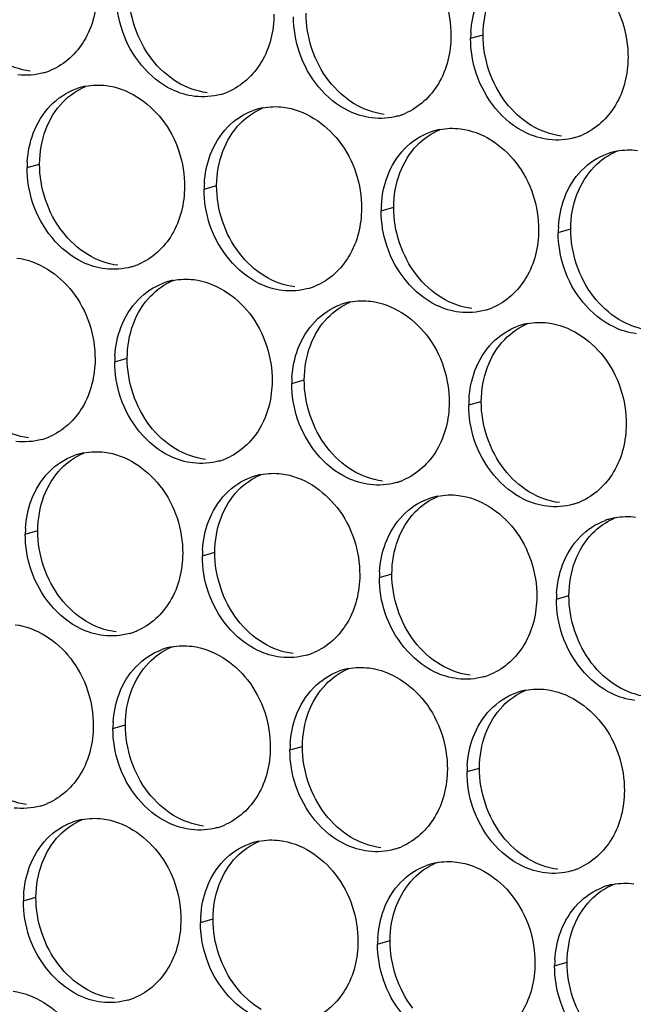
# Paper-space layout '45651_1_3' of a CAD drawing. Header units: millimetres. Extents: x -231 to 594, y 0 to 420.
# Tile 193 of 247: x 111.78 to 117.05, y 260.03 to 268.48. Entities that reach past the tile are written whole.
import ezdxf

# ---------------------------------------------------------------- set-up
doc = ezdxf.new("R2010")
doc.units = ezdxf.units.MM
doc.header["$LTSCALE"] = 32.67
doc.layers.add('02___PRT_ALL_AXES', color=7, linetype='CONTINUOUS')

psp = doc.layouts.new('45651_1_3')

# ---------------------------------------------------------------- linework, layer by layer
at = {"layer": '02___PRT_ALL_AXES', "color": 7, "linetype": 'CONTINUOUS'}
for p, q in [((115.6521, 268.3164), (115.7593, 268.3471)), ((111.8454, 267.2077), (111.9526, 267.2383)), ((113.365, 267.0222), (113.4722, 267.0529)), ((114.8846, 266.8367), (114.9918, 266.8674)), ((116.4041, 266.6512), (116.5113, 266.6819)), ((112.5974, 265.5425), (112.7046, 265.5732)), ((114.117, 265.357), (114.2242, 265.3877)), ((115.6366, 265.1715), (115.7438, 265.2022)), ((111.8298, 264.0628), (111.937, 264.0935)), ((113.3494, 263.8773), (113.4566, 263.908)), ((114.869, 263.6918), (114.9762, 263.7225)), ((116.3886, 263.5063), (116.4958, 263.537)), ((112.5819, 262.3976), (112.6891, 262.4283)), ((114.1015, 262.2121), (114.2086, 262.2428)), ((115.621, 262.0266), (115.7282, 262.0573)), ((111.8143, 260.9179), (111.9215, 260.9486)), ((113.3339, 260.7324), (113.4411, 260.7631)), ((114.8535, 260.5469), (114.9607, 260.5776)), ((116.3731, 260.3615), (116.4803, 260.3921))]:
    psp.add_line(p, q, dxfattribs=at)
at = {"layer": '02___PRT_ALL_AXES', "color": 3, "linetype": 'CONTINUOUS'}
for centre, radius, start, end in [((116.5439, 268.312), 0.8918, 176.51802, 179.71686), ((111.8387, 268.547), 0.5467, 285.94061, 289.76751), ((111.8382, 268.5483), 0.5481, 289.77289, 292.73686), ((112.4508, 267.3687), 0.5467, 105.94061, 109.76751), ((112.4522, 267.3636), 0.5519, 100.97724, 105.93831), ((113.3583, 268.3615), 0.5467, 285.94061, 289.76751), ((113.3578, 268.3628), 0.5481, 289.77289, 292.73686), ((113.9704, 267.1832), 0.5467, 105.94061, 109.76751), ((113.9718, 267.1781), 0.5519, 100.97724, 105.93831), ((114.8779, 268.176), 0.5467, 285.94061, 289.76751), ((114.8773, 268.1774), 0.5481, 289.77289, 292.73686), ((115.49, 266.9977), 0.5467, 105.94061, 109.76751), ((115.4914, 266.9927), 0.5519, 100.97724, 105.93831), ((116.3975, 267.9906), 0.5467, 285.94061, 289.76751), ((116.3969, 267.9919), 0.5481, 289.77289, 292.73686), ((117.0096, 266.8122), 0.5467, 105.94061, 109.76751), ((117.011, 266.8072), 0.5519, 100.97724, 105.93831), ((112.7372, 267.2033), 0.8918, 176.51802, 179.71686), ((114.2568, 267.0178), 0.8918, 176.51802, 179.71686), ((115.7764, 266.8323), 0.8918, 176.51802, 179.71686), ((117.296, 266.6468), 0.8918, 176.51802, 179.71686), ((112.5902, 266.8831), 0.5481, 289.77289, 292.73686), ((112.5907, 266.8818), 0.5467, 285.94061, 289.76751), ((113.2028, 265.7035), 0.5467, 105.94061, 109.76751), ((113.2042, 265.6984), 0.5519, 100.97724, 105.93831), ((114.1103, 266.6963), 0.5467, 285.94061, 289.76751), ((114.1098, 266.6976), 0.5481, 289.77289, 292.73686), ((114.7224, 265.518), 0.5467, 105.94061, 109.76751), ((114.7238, 265.513), 0.5519, 100.97724, 105.93831), ((115.6299, 266.5109), 0.5467, 285.94061, 289.76751), ((115.6294, 266.5122), 0.5481, 289.77289, 292.73686), ((116.2434, 265.3275), 0.5519, 100.97724, 105.93831), ((116.242, 265.3325), 0.5467, 105.94061, 109.76751), ((113.4892, 265.5381), 0.8918, 176.51802, 179.71686), ((115.0088, 265.3526), 0.8918, 176.51802, 179.71686), ((116.5284, 265.1671), 0.8918, 176.51802, 179.71686), ((111.8232, 265.4021), 0.5467, 285.94061, 289.76751), ((111.8226, 265.4034), 0.5481, 289.77289, 292.73686), ((112.4353, 264.2238), 0.5467, 105.94061, 109.76751), ((112.4367, 264.2187), 0.5519, 100.97724, 105.93831), ((113.3427, 265.2166), 0.5467, 285.94061, 289.76751), ((113.3422, 265.2179), 0.5481, 289.77289, 292.73686), ((113.9548, 264.0383), 0.5467, 105.94061, 109.76751), ((113.9563, 264.0333), 0.5519, 100.97724, 105.93831), ((114.8623, 265.0311), 0.5467, 285.94061, 289.76751), ((114.8618, 265.0325), 0.5481, 289.77289, 292.73686), ((115.4744, 263.8528), 0.5467, 105.94061, 109.76751), ((115.4758, 263.8478), 0.5519, 100.97724, 105.93831), ((116.3819, 264.8457), 0.5467, 285.94061, 289.76751), ((116.3814, 264.847), 0.5481, 289.77289, 292.73686), ((116.994, 263.6673), 0.5467, 105.94061, 109.76751), ((116.9954, 263.6623), 0.5519, 100.97724, 105.93831), ((112.7217, 264.0584), 0.8918, 176.51802, 179.71686), ((114.2413, 263.8729), 0.8918, 176.51802, 179.71686), ((115.7608, 263.6874), 0.8918, 176.51802, 179.71686), ((117.2804, 263.5019), 0.8918, 176.51802, 179.71686), ((112.5752, 263.7369), 0.5467, 285.94061, 289.76751), ((112.5747, 263.7382), 0.5481, 289.77289, 292.73686), ((113.1873, 262.5586), 0.5467, 105.94061, 109.76751), ((113.1887, 262.5536), 0.5519, 100.97724, 105.93831), ((114.0948, 263.5514), 0.5467, 285.94061, 289.76751), ((114.0942, 263.5528), 0.5481, 289.77289, 292.73686), ((114.7083, 262.3681), 0.5519, 100.97724, 105.93831), ((114.7069, 262.3731), 0.5467, 105.94061, 109.76751), ((115.6143, 263.366), 0.5467, 285.94061, 289.76751), ((115.6138, 263.3673), 0.5481, 289.77289, 292.73686), ((116.2264, 262.1876), 0.5467, 105.94061, 109.76751), ((116.2279, 262.1826), 0.5519, 100.97724, 105.93831), ((113.4737, 262.3932), 0.8918, 176.51802, 179.71686), ((114.9933, 262.2077), 0.8918, 176.51802, 179.71686), ((116.5129, 262.0222), 0.8918, 176.51802, 179.71686), ((111.8076, 262.2572), 0.5467, 285.94061, 289.76751), ((111.8071, 262.2585), 0.5481, 289.77289, 292.73686), ((112.4197, 261.0789), 0.5467, 105.94061, 109.76751), ((112.4211, 261.0738), 0.5519, 100.97724, 105.93831), ((113.3272, 262.0717), 0.5467, 285.94061, 289.76751), ((113.3267, 262.073), 0.5481, 289.77289, 292.73686), ((113.9393, 260.8934), 0.5467, 105.94061, 109.76751), ((113.9407, 260.8884), 0.5519, 100.97724, 105.93831), ((114.8468, 261.8863), 0.5467, 285.94061, 289.76751), ((114.8463, 261.8876), 0.5481, 289.77289, 292.73686), ((115.4589, 260.7079), 0.5467, 105.94061, 109.76751), ((115.4603, 260.7029), 0.5519, 100.97724, 105.93831), ((116.3664, 261.7008), 0.5467, 285.94061, 289.76751), ((116.3658, 261.7021), 0.5481, 289.77289, 292.73686), ((116.9799, 260.5174), 0.5519, 100.97724, 105.93831), ((112.7061, 260.9135), 0.8918, 176.51802, 179.71686), ((116.9785, 260.5224), 0.5467, 105.94061, 109.76751), ((114.2257, 260.728), 0.8918, 176.51802, 179.71686), ((115.7453, 260.5425), 0.8918, 176.51802, 179.71686), ((117.2649, 260.357), 0.8918, 176.51802, 179.71686), ((112.5596, 260.592), 0.5467, 285.94061, 289.76751), ((112.5591, 260.5933), 0.5481, 289.77289, 292.73686)]:
    psp.add_arc(centre, radius, start, end, dxfattribs=at)
for points, knots in [([(114.8118, 269.2057), (114.9961, 269.1832), (115.3595, 268.9421), (115.4843, 268.541), (115.4833, 268.337)], [0, 0, 0, 0, 0.476473, 1, 1, 1, 1]), ([(116.3314, 269.0202), (116.5157, 268.9977), (116.8791, 268.7566), (117.0039, 268.3555), (117.0029, 268.1516)], [0, 0, 0, 0, 0.476473, 1, 1, 1, 1]), ([(112.4441, 268.708), (112.4434, 268.5667), (112.3804, 268.2905), (112.1679, 268.0922), (112.05, 268.0428)], [0, 0, 0, 0, 0.525086, 1, 1, 1, 1]), ([(113.9637, 268.5225), (113.963, 268.3812), (113.9, 268.105), (113.6875, 267.9067), (113.5696, 267.8573)], [0, 0, 0, 0, 0.525086, 1, 1, 1, 1]), ([(113.2844, 267.8187), (113.2169, 267.827), (112.9365, 267.9108), (112.7328, 268.1718), (112.6629, 268.3802)], [0, 0, 0, 0, 0.236458, 1, 1, 1, 1]), ([(115.4833, 268.337), (115.4826, 268.1957), (115.4196, 267.9195), (115.2071, 267.7212), (115.0892, 267.6718)], [0, 0, 0, 0, 0.525086, 1, 1, 1, 1]), ([(114.804, 267.6332), (114.7364, 267.6415), (114.4561, 267.7253), (114.2524, 267.9863), (114.1825, 268.1947)], [0, 0, 0, 0, 0.236458, 1, 1, 1, 1]), ([(117.0029, 268.1516), (117.0022, 268.0103), (116.9392, 267.734), (116.7266, 267.5357), (116.6088, 267.4863)], [0, 0, 0, 0, 0.525086, 1, 1, 1, 1]), ([(116.3236, 267.4478), (116.256, 267.456), (115.9757, 267.5399), (115.772, 267.8009), (115.702, 268.0093)], [0, 0, 0, 0, 0.236458, 1, 1, 1, 1]), ([(112.5246, 267.9115), (112.7089, 267.889), (113.0723, 267.6479), (113.1971, 267.2468), (113.1961, 267.0428)], [0, 0, 0, 0, 0.476473, 1, 1, 1, 1]), ([(114.0442, 267.726), (114.2285, 267.7035), (114.5919, 267.4624), (114.7167, 267.0613), (114.7157, 266.8573)], [0, 0, 0, 0, 0.476473, 1, 1, 1, 1]), ([(115.5638, 267.5405), (115.7481, 267.518), (116.1115, 267.2769), (116.2363, 266.8758), (116.2353, 266.6718)], [0, 0, 0, 0, 0.476473, 1, 1, 1, 1]), ([(113.1961, 267.0428), (113.1954, 266.9015), (113.1325, 266.6253), (112.9199, 266.427), (112.802, 266.3776)], [0, 0, 0, 0, 0.525086, 1, 1, 1, 1]), ([(112.5169, 266.339), (112.4493, 266.3473), (112.1689, 266.4311), (111.9653, 266.6921), (111.8953, 266.9005)], [0, 0, 0, 0, 0.236458, 1, 1, 1, 1]), ([(114.7157, 266.8573), (114.715, 266.716), (114.652, 266.4398), (114.4395, 266.2415), (114.3216, 266.1921)], [0, 0, 0, 0, 0.525086, 1, 1, 1, 1]), ([(114.0365, 266.1535), (113.9689, 266.1618), (113.6885, 266.2456), (113.4849, 266.5066), (113.4149, 266.715)], [0, 0, 0, 0, 0.236458, 1, 1, 1, 1]), ([(116.2353, 266.6718), (116.2346, 266.5305), (116.1716, 266.2543), (115.9591, 266.056), (115.8412, 266.0066)], [0, 0, 0, 0, 0.525086, 1, 1, 1, 1]), ([(115.556, 265.9681), (115.4885, 265.9763), (115.2081, 266.0602), (115.0044, 266.3212), (114.9345, 266.5296)], [0, 0, 0, 0, 0.236458, 1, 1, 1, 1]), ([(111.7571, 266.4317), (111.9414, 266.4093), (112.3048, 266.1681), (112.4296, 265.7671), (112.4286, 265.5631)], [0, 0, 0, 0, 0.476473, 1, 1, 1, 1]), ([(117.0756, 265.7826), (117.0081, 265.7908), (116.7277, 265.8747), (116.524, 266.1357), (116.4541, 266.3441)], [0, 0, 0, 0, 0.236458, 1, 1, 1, 1]), ([(113.2767, 266.2463), (113.461, 266.2238), (113.8243, 265.9827), (113.9492, 265.5816), (113.9482, 265.3776)], [0, 0, 0, 0, 0.476473, 1, 1, 1, 1]), ([(114.7963, 266.0608), (114.9806, 266.0383), (115.3439, 265.7972), (115.4687, 265.3961), (115.4677, 265.1921)], [0, 0, 0, 0, 0.476473, 1, 1, 1, 1]), ([(116.3158, 265.8753), (116.5001, 265.8528), (116.8635, 265.6117), (116.9883, 265.2107), (116.9873, 265.0067)], [0, 0, 0, 0, 0.476473, 1, 1, 1, 1]), ([(112.4286, 265.5631), (112.4279, 265.4218), (112.3649, 265.1456), (112.1524, 264.9473), (112.0345, 264.8979)], [0, 0, 0, 0, 0.525086, 1, 1, 1, 1]), ([(113.9482, 265.3776), (113.9475, 265.2363), (113.8845, 264.9601), (113.6719, 264.7618), (113.5541, 264.7124)], [0, 0, 0, 0, 0.525086, 1, 1, 1, 1]), ([(113.2689, 264.6738), (113.2013, 264.6821), (112.9209, 264.7659), (112.7173, 265.0269), (112.6473, 265.2353)], [0, 0, 0, 0, 0.236458, 1, 1, 1, 1]), ([(115.4677, 265.1921), (115.467, 265.0508), (115.4041, 264.7746), (115.1915, 264.5763), (115.0737, 264.5269)], [0, 0, 0, 0, 0.525086, 1, 1, 1, 1]), ([(114.7885, 264.4883), (114.7209, 264.4966), (114.4405, 264.5804), (114.2369, 264.8415), (114.1669, 265.0499)], [0, 0, 0, 0, 0.236458, 1, 1, 1, 1]), ([(116.9873, 265.0067), (116.9866, 264.8654), (116.9236, 264.5892), (116.7111, 264.3908), (116.5932, 264.3415)], [0, 0, 0, 0, 0.525086, 1, 1, 1, 1]), ([(116.3081, 264.3029), (116.2405, 264.3111), (115.9601, 264.395), (115.7565, 264.656), (115.6865, 264.8644)], [0, 0, 0, 0, 0.236458, 1, 1, 1, 1]), ([(112.5091, 264.7666), (112.6934, 264.7441), (113.0568, 264.503), (113.1816, 264.1019), (113.1806, 263.8979)], [0, 0, 0, 0, 0.476473, 1, 1, 1, 1]), ([(114.0287, 264.5811), (114.213, 264.5586), (114.5764, 264.3175), (114.7012, 263.9164), (114.7002, 263.7124)], [0, 0, 0, 0, 0.476473, 1, 1, 1, 1]), ([(115.5483, 264.3956), (115.7326, 264.3731), (116.096, 264.132), (116.2208, 263.731), (116.2198, 263.527)], [0, 0, 0, 0, 0.476473, 1, 1, 1, 1]), ([(113.1806, 263.8979), (113.1799, 263.7566), (113.1169, 263.4804), (112.9044, 263.2821), (112.7865, 263.2327)], [0, 0, 0, 0, 0.525086, 1, 1, 1, 1]), ([(112.5013, 263.1941), (112.4338, 263.2024), (112.1534, 263.2862), (111.9497, 263.5472), (111.8798, 263.7556)], [0, 0, 0, 0, 0.236458, 1, 1, 1, 1]), ([(114.7002, 263.7124), (114.6995, 263.5711), (114.6365, 263.2949), (114.424, 263.0966), (114.3061, 263.0472)], [0, 0, 0, 0, 0.525086, 1, 1, 1, 1]), ([(114.0209, 263.0086), (113.9533, 263.0169), (113.673, 263.1007), (113.4693, 263.3617), (113.3994, 263.5701)], [0, 0, 0, 0, 0.236458, 1, 1, 1, 1]), ([(116.2198, 263.527), (116.2191, 263.3857), (116.1561, 263.1094), (115.9435, 262.9111), (115.8257, 262.8617)], [0, 0, 0, 0, 0.525086, 1, 1, 1, 1]), ([(115.5405, 262.8232), (115.4729, 262.8314), (115.1925, 262.9153), (114.9889, 263.1763), (114.9189, 263.3847)], [0, 0, 0, 0, 0.236458, 1, 1, 1, 1]), ([(111.7415, 263.2869), (111.9258, 263.2644), (112.2892, 263.0233), (112.414, 262.6222), (112.413, 262.4182)], [0, 0, 0, 0, 0.476473, 1, 1, 1, 1]), ([(117.0601, 262.6377), (116.9925, 262.6459), (116.7121, 262.7298), (116.5085, 262.9908), (116.4385, 263.1992)], [0, 0, 0, 0, 0.236458, 1, 1, 1, 1]), ([(113.2611, 263.1014), (113.4454, 263.0789), (113.8088, 262.8378), (113.9336, 262.4367), (113.9326, 262.2327)], [0, 0, 0, 0, 0.476473, 1, 1, 1, 1]), ([(114.7807, 262.9159), (114.965, 262.8934), (115.3284, 262.6523), (115.4532, 262.2512), (115.4522, 262.0472)], [0, 0, 0, 0, 0.476473, 1, 1, 1, 1]), ([(116.3003, 262.7304), (116.4846, 262.7079), (116.848, 262.4668), (116.9728, 262.0658), (116.9718, 261.8618)], [0, 0, 0, 0, 0.476473, 1, 1, 1, 1]), ([(112.413, 262.4182), (112.4123, 262.2769), (112.3493, 262.0007), (112.1368, 261.8024), (112.0189, 261.753)], [0, 0, 0, 0, 0.525086, 1, 1, 1, 1]), ([(113.9326, 262.2327), (113.9319, 262.0914), (113.8689, 261.8152), (113.6564, 261.6169), (113.5385, 261.5675)], [0, 0, 0, 0, 0.525086, 1, 1, 1, 1]), ([(113.2534, 261.5289), (113.1858, 261.5372), (112.9054, 261.621), (112.7017, 261.882), (112.6318, 262.0904)], [0, 0, 0, 0, 0.236458, 1, 1, 1, 1]), ([(115.4522, 262.0472), (115.4515, 261.9059), (115.3885, 261.6297), (115.176, 261.4314), (115.0581, 261.382)], [0, 0, 0, 0, 0.525086, 1, 1, 1, 1]), ([(114.7729, 261.3435), (114.7054, 261.3517), (114.425, 261.4356), (114.2213, 261.6966), (114.1514, 261.905)], [0, 0, 0, 0, 0.236458, 1, 1, 1, 1]), ([(116.9718, 261.8618), (116.9711, 261.7205), (116.9081, 261.4443), (116.6956, 261.2459), (116.5777, 261.1966)], [0, 0, 0, 0, 0.525086, 1, 1, 1, 1]), ([(116.2925, 261.158), (116.2249, 261.1662), (115.9446, 261.2501), (115.7409, 261.5111), (115.671, 261.7195)], [0, 0, 0, 0, 0.236458, 1, 1, 1, 1]), ([(112.4936, 261.6217), (112.6779, 261.5992), (113.0412, 261.3581), (113.1661, 260.957), (113.165, 260.753)], [0, 0, 0, 0, 0.476473, 1, 1, 1, 1]), ([(114.0131, 261.4362), (114.1974, 261.4137), (114.5608, 261.1726), (114.6856, 260.7715), (114.6846, 260.5675)], [0, 0, 0, 0, 0.476473, 1, 1, 1, 1]), ([(115.5327, 261.2507), (115.717, 261.2282), (116.0804, 260.9871), (116.2052, 260.5861), (116.2042, 260.3821)], [0, 0, 0, 0, 0.476473, 1, 1, 1, 1]), ([(113.165, 260.753), (113.1643, 260.6117), (113.1014, 260.3355), (112.8888, 260.1372), (112.771, 260.0878)], [0, 0, 0, 0, 0.525086, 1, 1, 1, 1]), ([(112.4858, 260.0492), (112.4182, 260.0575), (112.1378, 260.1413), (111.9342, 260.4023), (111.8642, 260.6107)], [0, 0, 0, 0, 0.236458, 1, 1, 1, 1]), ([(114.6846, 260.5675), (114.6839, 260.4262), (114.621, 260.15), (114.4084, 259.9517), (114.2905, 259.9023)], [0, 0, 0, 0, 0.525086, 1, 1, 1, 1]), ([(114.0054, 259.8638), (113.9378, 259.872), (113.6574, 259.9559), (113.4538, 260.2169), (113.3838, 260.4253)], [0, 0, 0, 0, 0.236458, 1, 1, 1, 1]), ([(116.2042, 260.3821), (116.2035, 260.2408), (116.1405, 259.9646), (115.928, 259.7662), (115.8101, 259.7169)], [0, 0, 0, 0, 0.525086, 1, 1, 1, 1]), ([(115.525, 259.6783), (115.4574, 259.6865), (115.177, 259.7704), (114.9733, 260.0314), (114.9034, 260.2398)], [0, 0, 0, 0, 0.236458, 1, 1, 1, 1]), ([(111.726, 260.142), (111.9103, 260.1195), (112.2737, 259.8784), (112.3985, 259.4773), (112.3975, 259.2733)], [0, 0, 0, 0, 0.476473, 1, 1, 1, 1]), ([(117.0445, 259.4928), (116.977, 259.501), (116.6966, 259.5849), (116.4929, 259.8459), (116.423, 260.0543)], [0, 0, 0, 0, 0.236458, 1, 1, 1, 1])]:
    psp.add_open_spline(points, degree=3, knots=knots, dxfattribs=at)
for points in [[(112.6629, 268.3802), (112.6299, 268.4786), (112.6124, 268.5836), (112.613, 268.6874)], [(115.6538, 268.3662), (115.6588, 268.4494), (115.6756, 268.533), (115.705, 268.611)], [(114.1825, 268.1947), (114.1495, 268.2931), (114.132, 268.3982), (114.1325, 268.5019)], [(115.702, 268.0093), (115.669, 268.1076), (115.6516, 268.2127), (115.6521, 268.3164)], [(111.9889, 268.0213), (111.9168, 268.0007), (111.8392, 267.9951), (111.7649, 268.0042)], [(112.3471, 267.9055), (112.4052, 267.9167), (112.4659, 267.9186), (112.5246, 267.9115)], [(112.0459, 267.7395), (112.1068, 267.8025), (112.1835, 267.8535), (112.2659, 267.8832)], [(113.5084, 267.8358), (113.4364, 267.8153), (113.3588, 267.8096), (113.2844, 267.8187)], [(111.8983, 267.5023), (111.9311, 267.5894), (111.9812, 267.6725), (112.0459, 267.7395)], [(113.8667, 267.72), (113.9248, 267.7313), (113.9855, 267.7332), (114.0442, 267.726)], [(113.5655, 267.554), (113.6264, 267.617), (113.7031, 267.6681), (113.7855, 267.6977)], [(115.028, 267.6503), (114.956, 267.6298), (114.8784, 267.6242), (114.804, 267.6332)], [(113.4179, 267.3168), (113.4507, 267.404), (113.5008, 267.487), (113.5655, 267.554)], [(111.847, 267.2574), (111.8521, 267.3407), (111.8689, 267.4242), (111.8983, 267.5023)], [(115.0851, 267.3685), (115.146, 267.4315), (115.2227, 267.4826), (115.3051, 267.5122)], [(115.3863, 267.5345), (115.4444, 267.5458), (115.505, 267.5477), (115.5638, 267.5405)], [(116.5476, 267.4649), (116.4756, 267.4443), (116.3979, 267.4387), (116.3236, 267.4478)], [(113.3666, 267.0719), (113.3717, 267.1552), (113.3885, 267.2387), (113.4179, 267.3168)], [(114.9375, 267.1313), (114.9703, 267.2185), (115.0204, 267.3015), (115.0851, 267.3685)], [(116.6047, 267.183), (116.6655, 267.246), (116.7422, 267.2971), (116.8246, 267.3267)], [(116.9059, 267.349), (116.964, 267.3603), (117.0246, 267.3622), (117.0834, 267.355)], [(111.8953, 266.9005), (111.8623, 266.9988), (111.8449, 267.1039), (111.8454, 267.2077)], [(114.8862, 266.8865), (114.8913, 266.9697), (114.9081, 267.0533), (114.9375, 267.1313)], [(116.457, 266.9458), (116.4899, 267.033), (116.54, 267.116), (116.6047, 267.183)], [(113.4149, 266.715), (113.3819, 266.8134), (113.3645, 266.9185), (113.365, 267.0222)], [(116.4058, 266.701), (116.4108, 266.7842), (116.4277, 266.8678), (116.457, 266.9458)], [(114.9345, 266.5296), (114.9015, 266.6279), (114.884, 266.733), (114.8846, 266.8367)], [(116.4541, 266.3441), (116.4211, 266.4424), (116.4036, 266.5475), (116.4041, 266.6512)], [(112.7409, 266.3561), (112.6689, 266.3355), (112.5912, 266.3299), (112.5169, 266.339)], [(112.798, 266.0743), (112.8588, 266.1373), (112.9355, 266.1883), (113.0179, 266.218)], [(113.0991, 266.2403), (113.1573, 266.2516), (113.2179, 266.2534), (113.2767, 266.2463)], [(114.2605, 266.1706), (114.1885, 266.1501), (114.1108, 266.1445), (114.0365, 266.1535)], [(112.6503, 265.8371), (112.6831, 265.9242), (112.7333, 266.0073), (112.798, 266.0743)], [(114.6187, 266.0548), (114.6768, 266.0661), (114.7375, 266.068), (114.7963, 266.0608)], [(114.3176, 265.8888), (114.3784, 265.9518), (114.4551, 266.0029), (114.5375, 266.0325)], [(115.78, 265.9852), (115.708, 265.9646), (115.6304, 265.959), (115.556, 265.9681)], [(114.1699, 265.6516), (114.2027, 265.7388), (114.2529, 265.8218), (114.3176, 265.8888)], [(116.1383, 265.8693), (116.1964, 265.8806), (116.2571, 265.8825), (116.3158, 265.8753)], [(112.599, 265.5922), (112.6041, 265.6755), (112.6209, 265.759), (112.6503, 265.8371)], [(115.8371, 265.7033), (115.898, 265.7663), (115.9747, 265.8174), (116.0571, 265.847)], [(115.6895, 265.4661), (115.7223, 265.5533), (115.7724, 265.6363), (115.8371, 265.7033)], [(114.1186, 265.4068), (114.1237, 265.49), (114.1405, 265.5736), (114.1699, 265.6516)], [(112.6473, 265.2353), (112.6143, 265.3337), (112.5969, 265.4388), (112.5974, 265.5425)], [(115.6382, 265.2213), (115.6433, 265.3045), (115.6601, 265.3881), (115.6895, 265.4661)], [(114.1669, 265.0499), (114.1339, 265.1482), (114.1165, 265.2533), (114.117, 265.357)], [(115.6865, 264.8644), (115.6535, 264.9627), (115.6361, 265.0678), (115.6366, 265.1715)], [(111.9733, 264.8764), (111.9013, 264.8558), (111.8236, 264.8502), (111.7493, 264.8593)], [(112.3316, 264.7606), (112.3897, 264.7719), (112.4503, 264.7737), (112.5091, 264.7666)], [(112.0304, 264.5946), (112.0912, 264.6576), (112.1679, 264.7086), (112.2504, 264.7383)], [(113.4929, 264.6909), (113.4209, 264.6704), (113.3432, 264.6648), (113.2689, 264.6738)], [(111.8827, 264.3574), (111.9156, 264.4445), (111.9657, 264.5276), (112.0304, 264.5946)], [(113.55, 264.4091), (113.6108, 264.4721), (113.6875, 264.5232), (113.7699, 264.5528)], [(113.8512, 264.5751), (113.9093, 264.5864), (113.9699, 264.5883), (114.0287, 264.5811)], [(115.0125, 264.5055), (114.9405, 264.4849), (114.8628, 264.4793), (114.7885, 264.4883)], [(111.8315, 264.1125), (111.8365, 264.1958), (111.8534, 264.2793), (111.8827, 264.3574)], [(113.4023, 264.1719), (113.4351, 264.2591), (113.4853, 264.3421), (113.55, 264.4091)], [(115.0696, 264.2236), (115.1304, 264.2866), (115.2071, 264.3377), (115.2895, 264.3673)], [(115.3707, 264.3896), (115.4289, 264.4009), (115.4895, 264.4028), (115.5483, 264.3956)], [(116.5321, 264.32), (116.4601, 264.2994), (116.3824, 264.2938), (116.3081, 264.3029)], [(114.9219, 263.9864), (114.9547, 264.0736), (115.0049, 264.1566), (115.0696, 264.2236)], [(116.5892, 264.0381), (116.65, 264.1011), (116.7267, 264.1522), (116.8091, 264.1818)], [(116.8903, 264.2041), (116.9484, 264.2154), (117.0091, 264.2173), (117.0679, 264.2101)], [(113.3511, 263.9271), (113.3561, 264.0103), (113.373, 264.0939), (113.4023, 264.1719)], [(111.8798, 263.7556), (111.8468, 263.854), (111.8293, 263.959), (111.8298, 264.0628)], [(116.4415, 263.8009), (116.4743, 263.8881), (116.5245, 263.9712), (116.5892, 264.0381)], [(114.8707, 263.7416), (114.8757, 263.8248), (114.8925, 263.9084), (114.9219, 263.9864)], [(113.3994, 263.5701), (113.3663, 263.6685), (113.3489, 263.7736), (113.3494, 263.8773)], [(116.3902, 263.5561), (116.3953, 263.6393), (116.4121, 263.7229), (116.4415, 263.8009)], [(114.9189, 263.3847), (114.8859, 263.483), (114.8685, 263.5881), (114.869, 263.6918)], [(116.4385, 263.1992), (116.4055, 263.2975), (116.3881, 263.4026), (116.3886, 263.5063)], [(112.7253, 263.2112), (112.6533, 263.1907), (112.5757, 263.185), (112.5013, 263.1941)], [(113.0836, 263.0954), (113.1417, 263.1067), (113.2023, 263.1086), (113.2611, 263.1014)], [(112.7824, 262.9294), (112.8433, 262.9924), (112.92, 263.0435), (113.0024, 263.0731)], [(114.2449, 263.0257), (114.1729, 263.0052), (114.0952, 262.9996), (114.0209, 263.0086)], [(112.6348, 262.6922), (112.6676, 262.7794), (112.7177, 262.8624), (112.7824, 262.9294)], [(114.6032, 262.9099), (114.6613, 262.9212), (114.7219, 262.9231), (114.7807, 262.9159)], [(114.302, 262.7439), (114.3628, 262.8069), (114.4395, 262.858), (114.522, 262.8876)], [(115.7645, 262.8403), (115.6925, 262.8197), (115.6148, 262.8141), (115.5405, 262.8232)], [(114.1543, 262.5067), (114.1872, 262.5939), (114.2373, 262.6769), (114.302, 262.7439)], [(112.5835, 262.4473), (112.5886, 262.5306), (112.6054, 262.6142), (112.6348, 262.6922)], [(115.8216, 262.5584), (115.8824, 262.6214), (115.9591, 262.6725), (116.0415, 262.7021)], [(116.1228, 262.7244), (116.1809, 262.7357), (116.2415, 262.7376), (116.3003, 262.7304)], [(114.1031, 262.2619), (114.1082, 262.3451), (114.125, 262.4287), (114.1543, 262.5067)], [(115.6739, 262.3212), (115.7067, 262.4084), (115.7569, 262.4914), (115.8216, 262.5584)], [(112.6318, 262.0904), (112.5988, 262.1888), (112.5814, 262.2939), (112.5819, 262.3976)], [(115.6227, 262.0764), (115.6277, 262.1596), (115.6446, 262.2432), (115.6739, 262.3212)], [(114.1514, 261.905), (114.1184, 262.0033), (114.1009, 262.1084), (114.1015, 262.2121)], [(115.671, 261.7195), (115.638, 261.8178), (115.6205, 261.9229), (115.621, 262.0266)], [(111.9578, 261.7315), (111.8858, 261.711), (111.8081, 261.7053), (111.7338, 261.7144)], [(112.0149, 261.4497), (112.0757, 261.5127), (112.1524, 261.5638), (112.2348, 261.5934)], [(112.316, 261.6157), (112.3742, 261.627), (112.4348, 261.6288), (112.4936, 261.6217)], [(113.4774, 261.546), (113.4053, 261.5255), (113.3277, 261.5199), (113.2534, 261.5289)], [(111.8672, 261.2125), (111.9, 261.2996), (111.9502, 261.3827), (112.0149, 261.4497)], [(113.5344, 261.2642), (113.5953, 261.3272), (113.672, 261.3783), (113.7544, 261.4079)], [(113.8356, 261.4302), (113.8937, 261.4415), (113.9544, 261.4434), (114.0131, 261.4362)], [(114.9969, 261.3606), (114.9249, 261.34), (114.8473, 261.3344), (114.7729, 261.3435)], [(113.3868, 261.027), (113.4196, 261.1142), (113.4697, 261.1972), (113.5344, 261.2642)], [(115.054, 261.0787), (115.1149, 261.1417), (115.1916, 261.1928), (115.274, 261.2224)], [(115.3552, 261.2447), (115.4133, 261.256), (115.474, 261.2579), (115.5327, 261.2507)], [(111.8159, 260.9676), (111.821, 261.0509), (111.8378, 261.1344), (111.8672, 261.2125)], [(116.5165, 261.1751), (116.4445, 261.1545), (116.3669, 261.1489), (116.2925, 261.158)], [(114.9064, 260.8415), (114.9392, 260.9287), (114.9893, 261.0117), (115.054, 261.0787)], [(116.8748, 261.0593), (116.9329, 261.0705), (116.9935, 261.0724), (117.0523, 261.0652)], [(113.3355, 260.7822), (113.3406, 260.8654), (113.3574, 260.949), (113.3868, 261.027)], [(116.5736, 260.8933), (116.6345, 260.9562), (116.7112, 261.0073), (116.7936, 261.0369)], [(111.8642, 260.6107), (111.8312, 260.7091), (111.8138, 260.8142), (111.8143, 260.9179)], [(116.426, 260.6561), (116.4588, 260.7432), (116.5089, 260.8263), (116.5736, 260.8933)], [(114.8551, 260.5967), (114.8602, 260.6799), (114.877, 260.7635), (114.9064, 260.8415)], [(113.3838, 260.4253), (113.3508, 260.5236), (113.3334, 260.6287), (113.3339, 260.7324)], [(116.3747, 260.4112), (116.3798, 260.4944), (116.3966, 260.578), (116.426, 260.6561)], [(114.9034, 260.2398), (114.8704, 260.3381), (114.853, 260.4432), (114.8535, 260.5469)], [(116.423, 260.0543), (116.39, 260.1526), (116.3725, 260.2577), (116.3731, 260.3615)], [(112.7098, 260.0663), (112.6378, 260.0458), (112.5601, 260.0402), (112.4858, 260.0492)]]:
    psp.add_open_spline(points, degree=3, dxfattribs=at)
at = {"layer": '02___PRT_ALL_AXES', "color": 7, "linetype": 'CONTINUOUS'}
for points in [[(112.9152, 268.138), (112.7904, 268.2993), (112.7191, 268.5141), (112.7202, 268.718)], [(115.7593, 268.3471), (115.7598, 268.4469), (115.7771, 268.5483), (115.8122, 268.6417)], [(114.4348, 267.9525), (114.31, 268.1139), (114.2387, 268.3286), (114.2397, 268.5326)], [(115.9544, 267.767), (115.8296, 267.9284), (115.7583, 268.1431), (115.7593, 268.3471)], [(111.8721, 268.0349), (111.7814, 268.0459), (111.692, 268.079), (111.6139, 268.1263)], [(113.1335, 267.9408), (113.0496, 267.9916), (112.9752, 268.0604), (112.9152, 268.138)], [(112.1531, 267.7701), (112.2076, 267.8265), (112.2744, 267.8733), (112.3467, 267.9036)], [(113.3916, 267.8494), (113.301, 267.8605), (113.2116, 267.8935), (113.1335, 267.9408)], [(114.6531, 267.7553), (114.5692, 267.8061), (114.4948, 267.8749), (114.4348, 267.9525)], [(112.0055, 267.5329), (112.0383, 267.6201), (112.0884, 267.7032), (112.1531, 267.7701)], [(114.9112, 267.6639), (114.8206, 267.675), (114.7311, 267.708), (114.6531, 267.7553)], [(116.1726, 267.5698), (116.0888, 267.6206), (116.0144, 267.6895), (115.9544, 267.767)], [(113.6727, 267.5847), (113.7272, 267.641), (113.794, 267.6878), (113.8663, 267.7181)], [(113.5251, 267.3475), (113.5579, 267.4346), (113.608, 267.5177), (113.6727, 267.5847)], [(116.4308, 267.4784), (116.3402, 267.4895), (116.2507, 267.5225), (116.1726, 267.5698)], [(111.9526, 267.2383), (111.9531, 267.3381), (111.9703, 267.4396), (112.0055, 267.5329)], [(115.1923, 267.3992), (115.2467, 267.4555), (115.3136, 267.5023), (115.3858, 267.5326)], [(115.0447, 267.162), (115.0775, 267.2492), (115.1276, 267.3322), (115.1923, 267.3992)], [(113.4722, 267.0529), (113.4727, 267.1526), (113.4899, 267.2541), (113.5251, 267.3475)], [(116.7119, 267.2137), (116.7663, 267.2701), (116.8332, 267.3168), (116.9054, 267.3471)], [(112.1477, 266.6583), (112.0228, 266.8196), (111.9516, 267.0343), (111.9526, 267.2383)], [(114.9918, 266.8674), (114.9922, 266.9672), (115.0095, 267.0686), (115.0447, 267.162)], [(116.5642, 266.9765), (116.597, 267.0637), (116.6472, 267.1467), (116.7119, 267.2137)], [(113.6672, 266.4728), (113.5424, 266.6341), (113.4712, 266.8489), (113.4722, 267.0529)], [(116.5113, 266.6819), (116.5118, 266.7817), (116.5291, 266.8831), (116.5642, 266.9765)], [(115.1868, 266.2873), (115.062, 266.4487), (114.9907, 266.6634), (114.9918, 266.8674)], [(112.3659, 266.4611), (112.2821, 266.5119), (112.2076, 266.5807), (112.1477, 266.6583)], [(116.7064, 266.1018), (116.5816, 266.2632), (116.5103, 266.4779), (116.5113, 266.6819)], [(112.6241, 266.3697), (112.5335, 266.3807), (112.444, 266.4138), (112.3659, 266.4611)], [(113.8855, 266.2756), (113.8016, 266.3264), (113.7272, 266.3952), (113.6672, 266.4728)], [(115.4051, 266.0901), (115.3212, 266.1409), (115.2468, 266.2097), (115.1868, 266.2873)], [(112.9052, 266.105), (112.9596, 266.1613), (113.0264, 266.2081), (113.0987, 266.2384)], [(114.1437, 266.1842), (114.053, 266.1953), (113.9636, 266.2283), (113.8855, 266.2756)], [(112.7575, 265.8678), (112.7903, 265.9549), (112.8405, 266.038), (112.9052, 266.105)], [(114.4248, 265.9195), (114.4792, 265.9758), (114.546, 266.0226), (114.6183, 266.0529)], [(115.6632, 265.9987), (115.5726, 266.0098), (115.4832, 266.0428), (115.4051, 266.0901)], [(116.9247, 265.9047), (116.8408, 265.9555), (116.7664, 266.0243), (116.7064, 266.1018)], [(112.7046, 265.5732), (112.7051, 265.6729), (112.7224, 265.7744), (112.7575, 265.8678)], [(114.2771, 265.6823), (114.3099, 265.7694), (114.36, 265.8525), (114.4248, 265.9195)], [(115.9443, 265.734), (115.9988, 265.7904), (116.0656, 265.8371), (116.1379, 265.8674)], [(117.1828, 265.8133), (117.0922, 265.8243), (117.0027, 265.8573), (116.9247, 265.9047)], [(115.7967, 265.4968), (115.8295, 265.584), (115.8796, 265.667), (115.9443, 265.734)], [(114.2242, 265.3877), (114.2247, 265.4875), (114.2419, 265.5889), (114.2771, 265.6823)], [(112.8997, 264.9931), (112.7749, 265.1544), (112.7036, 265.3692), (112.7046, 265.5732)], [(115.7438, 265.2022), (115.7443, 265.302), (115.7615, 265.4034), (115.7967, 265.4968)], [(114.4193, 264.8076), (114.2944, 264.969), (114.2232, 265.1837), (114.2242, 265.3877)], [(115.9388, 264.6221), (115.814, 264.7835), (115.7428, 264.9982), (115.7438, 265.2022)], [(111.8565, 264.89), (111.7659, 264.901), (111.6764, 264.9341), (111.5984, 264.9814)], [(113.1179, 264.7959), (113.0341, 264.8467), (112.9597, 264.9155), (112.8997, 264.9931)], [(113.3761, 264.7045), (113.2855, 264.7156), (113.196, 264.7486), (113.1179, 264.7959)], [(114.6375, 264.6104), (114.5537, 264.6612), (114.4792, 264.73), (114.4193, 264.8076)], [(112.1376, 264.6253), (112.192, 264.6816), (112.2589, 264.7284), (112.3311, 264.7587)], [(111.9899, 264.3881), (112.0228, 264.4752), (112.0729, 264.5583), (112.1376, 264.6253)], [(114.8957, 264.519), (114.8051, 264.5301), (114.7156, 264.5631), (114.6375, 264.6104)], [(116.1571, 264.4249), (116.0732, 264.4757), (115.9988, 264.5446), (115.9388, 264.6221)], [(113.6572, 264.4398), (113.7116, 264.4961), (113.7784, 264.5429), (113.8507, 264.5732)], [(113.5095, 264.2026), (113.5423, 264.2897), (113.5925, 264.3728), (113.6572, 264.4398)], [(111.937, 264.0935), (111.9375, 264.1932), (111.9548, 264.2947), (111.9899, 264.3881)], [(115.1768, 264.2543), (115.2312, 264.3107), (115.298, 264.3574), (115.3703, 264.3877)], [(116.4153, 264.3336), (116.3246, 264.3446), (116.2352, 264.3776), (116.1571, 264.4249)], [(113.4566, 263.908), (113.4571, 264.0077), (113.4744, 264.1092), (113.5095, 264.2026)], [(115.0291, 264.0171), (115.0619, 264.1043), (115.1121, 264.1873), (115.1768, 264.2543)], [(116.6964, 264.0688), (116.7508, 264.1252), (116.8176, 264.172), (116.8899, 264.2022)], [(112.1321, 263.5134), (112.0073, 263.6747), (111.936, 263.8895), (111.937, 264.0935)], [(114.9762, 263.7225), (114.9767, 263.8223), (114.994, 263.9237), (115.0291, 264.0171)], [(116.5487, 263.8316), (116.5815, 263.9188), (116.6317, 264.0018), (116.6964, 264.0688)], [(113.6517, 263.3279), (113.5269, 263.4893), (113.4556, 263.704), (113.4566, 263.908)], [(116.4958, 263.537), (116.4963, 263.6368), (116.5135, 263.7382), (116.5487, 263.8316)], [(115.1713, 263.1424), (115.0465, 263.3038), (114.9752, 263.5185), (114.9762, 263.7225)], [(112.3504, 263.3162), (112.2665, 263.367), (112.1921, 263.4358), (112.1321, 263.5134)], [(116.6909, 262.9569), (116.566, 263.1183), (116.4948, 263.333), (116.4958, 263.537)], [(112.6085, 263.2248), (112.5179, 263.2359), (112.4284, 263.2689), (112.3504, 263.3162)], [(113.87, 263.1307), (113.7861, 263.1815), (113.7117, 263.2503), (113.6517, 263.3279)], [(112.8896, 262.9601), (112.9441, 263.0164), (113.0109, 263.0632), (113.0831, 263.0935)], [(114.1281, 263.0393), (114.0375, 263.0504), (113.948, 263.0834), (113.87, 263.1307)], [(115.3895, 262.9452), (115.3057, 262.996), (115.2313, 263.0649), (115.1713, 263.1424)], [(112.742, 262.7229), (112.7748, 262.81), (112.8249, 262.8931), (112.8896, 262.9601)], [(115.6477, 262.8538), (115.5571, 262.8649), (115.4676, 262.8979), (115.3895, 262.9452)], [(116.9091, 262.7598), (116.8253, 262.8106), (116.7508, 262.8794), (116.6909, 262.9569)], [(114.4092, 262.7746), (114.4636, 262.8309), (114.5305, 262.8777), (114.6027, 262.908)], [(114.2615, 262.5374), (114.2944, 262.6246), (114.3445, 262.7076), (114.4092, 262.7746)], [(117.1673, 262.6684), (117.0767, 262.6794), (116.9872, 262.7125), (116.9091, 262.7598)], [(112.6891, 262.4283), (112.6896, 262.528), (112.7068, 262.6295), (112.742, 262.7229)], [(115.9288, 262.5891), (115.9832, 262.6455), (116.0501, 262.6922), (116.1223, 262.7225)], [(115.7811, 262.3519), (115.8139, 262.4391), (115.8641, 262.5221), (115.9288, 262.5891)], [(114.2086, 262.2428), (114.2091, 262.3426), (114.2264, 262.444), (114.2615, 262.5374)], [(112.8841, 261.8482), (112.7593, 262.0095), (112.6881, 262.2243), (112.6891, 262.4283)], [(115.7282, 262.0573), (115.7287, 262.1571), (115.746, 262.2585), (115.7811, 262.3519)], [(114.4037, 261.6627), (114.2789, 261.8241), (114.2076, 262.0388), (114.2086, 262.2428)], [(115.9233, 261.4772), (115.7985, 261.6386), (115.7272, 261.8533), (115.7282, 262.0573)], [(111.841, 261.7451), (111.7504, 261.7561), (111.6609, 261.7892), (111.5828, 261.8365)], [(113.1024, 261.651), (113.0185, 261.7018), (112.9441, 261.7706), (112.8841, 261.8482)], [(113.3605, 261.5596), (113.2699, 261.5707), (113.1805, 261.6037), (113.1024, 261.651)], [(114.622, 261.4655), (114.5381, 261.5163), (114.4637, 261.5852), (114.4037, 261.6627)], [(112.1221, 261.4804), (112.1765, 261.5367), (112.2433, 261.5835), (112.3156, 261.6138)], [(111.9744, 261.2432), (112.0072, 261.3303), (112.0574, 261.4134), (112.1221, 261.4804)], [(116.1416, 261.2801), (116.0577, 261.3309), (115.9833, 261.3997), (115.9233, 261.4772)], [(113.6416, 261.2949), (113.6961, 261.3512), (113.7629, 261.398), (113.8352, 261.4283)], [(114.8801, 261.3741), (114.7895, 261.3852), (114.7001, 261.4182), (114.622, 261.4655)], [(111.9215, 260.9486), (111.922, 261.0483), (111.9392, 261.1498), (111.9744, 261.2432)], [(113.494, 261.0577), (113.5268, 261.1449), (113.5769, 261.2279), (113.6416, 261.2949)], [(115.1612, 261.1094), (115.2157, 261.1658), (115.2825, 261.2125), (115.3548, 261.2428)], [(116.3997, 261.1887), (116.3091, 261.1997), (116.2196, 261.2328), (116.1416, 261.2801)], [(113.4411, 260.7631), (113.4416, 260.8629), (113.4588, 260.9643), (113.494, 261.0577)], [(115.0136, 260.8722), (115.0464, 260.9594), (115.0965, 261.0424), (115.1612, 261.1094)], [(116.6808, 260.9239), (116.7352, 260.9803), (116.8021, 261.0271), (116.8743, 261.0573)], [(112.1166, 260.3685), (111.9918, 260.5298), (111.9205, 260.7446), (111.9215, 260.9486)], [(116.5332, 260.6867), (116.566, 260.7739), (116.6161, 260.8569), (116.6808, 260.9239)], [(114.9607, 260.5776), (114.9612, 260.6774), (114.9784, 260.7788), (115.0136, 260.8722)], [(113.6361, 260.183), (113.5113, 260.3444), (113.4401, 260.5591), (113.4411, 260.7631)], [(116.4803, 260.3921), (116.4807, 260.4919), (116.498, 260.5934), (116.5332, 260.6867)], [(115.1557, 259.9975), (115.0309, 260.1589), (114.9597, 260.3736), (114.9607, 260.5776)], [(116.6753, 259.812), (116.5505, 259.9734), (116.4792, 260.1881), (116.4803, 260.3921)], [(112.3348, 260.1713), (112.251, 260.2221), (112.1766, 260.2909), (112.1166, 260.3685)], [(112.593, 260.0799), (112.5024, 260.091), (112.4129, 260.124), (112.3348, 260.1713)], [(113.8544, 259.9858), (113.7706, 260.0366), (113.6961, 260.1054), (113.6361, 260.183)]]:
    psp.add_open_spline(points, degree=3, dxfattribs=at)

doc.saveas('drawing.dxf')
